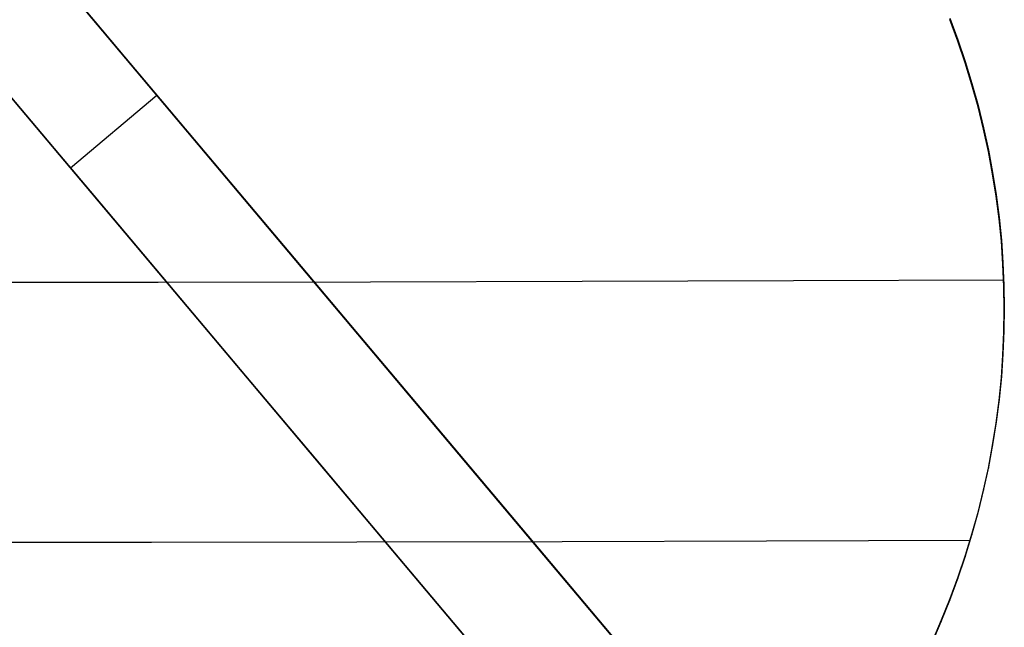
# Model space of a CAD drawing. Header units: millimetres. Extents: x -505 to -17, y -1389 to -929.
# Tile 30 of 41: x -245 to -36, y -1261 to -1132. Entities that reach past the tile are written whole.
import ezdxf

# ---------------------------------------------------------------- set-up
doc = ezdxf.new("R2010")
doc.units = ezdxf.units.MM
doc.layers.add('Herman dining chair wood', color=7, linetype='Continuous', true_color=0x000000)

msp = doc.modelspace()

# ---------------------------------------------------------------- linework, layer by layer
at = {"layer": 'Herman dining chair wood'}
for p, q in [((-261.03, -1094.27, 636.71), (-186.99, -1182.23, 640.97)), ((-245.35, -1112.9, 571.16), (-229.38, -1131.87, 572.25)), ((-87.74, -1300.13, 602.6), (-245.35, -1112.9, 602.6)), ((-261.03, -1131.54, 637.71), (-196.19, -1208.57, 641.23)), ((-261.03, -1131.54, 571.4), (-245.3, -1150.22, 572.34)), ((-105.89, -1315.84, 602.6), (-261.03, -1131.54, 602.6)), ((-229.38, -1131.87, 572.25), (-213.39, -1150.86, 572.52)), ((-47.6, -1131.21, 663.68), (-45.91, -1135.79, 664.06)), ((-45.91, -1136.06, 653.95), (-47.6, -1131.48, 653.57)), ((-225.83, -1136.09, 572.38), (-225.83, -1136.09, 638.26)), ((-45.91, -1135.79, 664.06), (-44.34, -1140.41, 664.42)), ((-45.91, -1135.79, 664.06), (-45.91, -1136.06, 653.95)), ((-44.34, -1140.68, 654.31), (-45.91, -1136.06, 653.95)), ((-44.34, -1140.41, 664.42), (-42.91, -1145.07, 664.77)), ((-42.91, -1145.34, 654.66), (-44.34, -1140.68, 654.31)), ((-42.91, -1145.07, 664.77), (-41.6, -1149.77, 665.1)), ((-41.6, -1150.04, 654.98), (-42.91, -1145.34, 654.66)), ((-216.14, -1147.6, 572.53), (-234.5, -1163.06, 572.53)), ((-245.3, -1150.22, 572.34), (-229.57, -1168.92, 572.49)), ((-213.39, -1150.86, 572.52), (-197.41, -1169.85, 571.97)), ((-41.6, -1149.77, 665.1), (-40.43, -1154.51, 665.41)), ((-40.43, -1154.78, 655.29), (-41.6, -1150.04, 654.98)), ((-244.19, -1151.55, 572.38), (-244.19, -1151.55, 638.34)), ((-40.43, -1154.51, 665.41), (-39.41, -1159.23, 665.69)), ((-40.43, -1154.51, 665.41), (-40.43, -1154.78, 655.29)), ((-39.41, -1159.5, 655.57), (-40.43, -1154.78, 655.29)), ((-39.41, -1159.23, 665.69), (-38.51, -1163.98, 665.96)), ((-38.51, -1164.25, 655.84), (-39.41, -1159.5, 655.57)), ((-38.51, -1163.98, 665.96), (-37.76, -1168.75, 666.21)), ((-38.51, -1163.98, 665.96), (-38.51, -1164.25, 655.84)), ((-37.76, -1169.02, 656.09), (-38.51, -1164.25, 655.84)), ((-229.57, -1168.92, 572.49), (-213.83, -1187.61, 571.84)), ((-197.41, -1169.85, 571.97), (-181.45, -1188.81, 570.59)), ((-37.76, -1168.75, 666.21), (-37.14, -1173.54, 666.43)), ((-37.14, -1173.82, 656.31), (-37.76, -1169.02, 656.09)), ((-37.14, -1173.54, 666.43), (-36.65, -1178.36, 666.64)), ((-37.14, -1173.54, 666.43), (-37.14, -1173.82, 656.31)), ((-36.65, -1178.63, 656.52), (-37.14, -1173.82, 656.31)), ((-36.65, -1178.36, 666.64), (-36.31, -1183.18, 666.82)), ((-36.31, -1183.45, 656.7), (-36.65, -1178.63, 656.52)), ((-186.99, -1182.23, 640.97), (-113.07, -1270.04, 649.03)), ((-36.31, -1183.18, 666.82), (-36.1, -1188.01, 666.99)), ((-36.31, -1183.18, 666.82), (-36.31, -1183.45, 656.7)), ((-36.1, -1188.28, 656.86), (-36.31, -1183.45, 656.7)), ((-215.87, -1187.35, 649.92), (-261.03, -1187.37, 649.21)), ((-170.76, -1187.29, 652.05), (-215.87, -1187.35, 649.92)), ((-213.83, -1187.61, 571.84), (-198.12, -1206.27, 570.4)), ((-125.74, -1187.2, 655.6), (-170.76, -1187.29, 652.05)), ((-80.85, -1187.06, 660.57), (-125.74, -1187.2, 655.6)), ((-36.14, -1186.89, 666.95), (-80.85, -1187.06, 660.57)), ((-36.1, -1188.01, 666.99), (-36.03, -1192.85, 667.13)), ((-36.03, -1193.12, 657.01), (-36.1, -1188.28, 656.86)), ((-181.45, -1188.81, 570.59), (-165.53, -1207.72, 568.4)), ((-36.03, -1192.85, 667.13), (-36.1, -1197.69, 667.25)), ((-36.03, -1192.85, 667.13), (-36.03, -1193.12, 657.01)), ((-36.1, -1197.97, 657.12), (-36.03, -1193.12, 657.01)), ((-36.1, -1197.69, 667.25), (-36.31, -1202.53, 667.34)), ((-36.31, -1202.81, 657.22), (-36.1, -1197.97, 657.12)), ((-36.31, -1202.53, 667.34), (-36.66, -1207.37, 667.42)), ((-36.66, -1207.64, 657.3), (-36.31, -1202.81, 657.22)), ((-36.31, -1202.53, 667.34), (-36.31, -1202.81, 657.22)), ((-198.12, -1206.27, 570.4), (-182.45, -1224.89, 568.16)), ((-36.66, -1207.37, 667.42), (-37.14, -1212.19, 667.47)), ((-36.66, -1207.37, 667.42), (-36.66, -1207.64, 657.3)), ((-196.19, -1208.57, 641.23), (-131.43, -1285.5, 647.67)), ((-165.53, -1207.72, 568.4), (-149.66, -1226.57, 565.39)), ((-37.14, -1212.46, 657.35), (-36.66, -1207.64, 657.3)), ((-37.14, -1212.19, 667.47), (-37.76, -1217, 667.5)), ((-37.76, -1217.27, 657.38), (-37.14, -1212.46, 657.35)), ((-37.14, -1212.19, 667.47), (-37.14, -1212.46, 657.35)), ((-37.76, -1217, 667.5), (-38.52, -1221.79, 667.51)), ((-38.52, -1222.06, 657.39), (-37.76, -1217.27, 657.38)), ((-38.52, -1221.79, 667.51), (-39.41, -1226.55, 667.5)), ((-39.41, -1226.82, 657.38), (-38.52, -1222.06, 657.39)), ((-38.52, -1221.79, 667.51), (-38.52, -1222.06, 657.39)), ((-182.45, -1224.89, 568.16), (-166.83, -1243.44, 565.13)), ((-149.66, -1226.57, 565.39), (-133.87, -1245.33, 561.57)), ((-39.41, -1226.55, 667.5), (-40.44, -1231.29, 667.46)), ((-40.44, -1231.56, 657.35), (-39.41, -1226.82, 657.38)), ((-39.41, -1226.55, 667.5), (-39.41, -1226.82, 657.38)), ((-40.44, -1231.29, 667.46), (-41.61, -1236.04, 667.41)), ((-41.61, -1236.31, 657.29), (-40.44, -1231.56, 657.35)), ((-40.44, -1231.29, 667.46), (-40.44, -1231.56, 657.35)), ((-41.61, -1236.04, 667.41), (-42.91, -1240.75, 667.33)), ((-42.91, -1241.03, 657.22), (-41.61, -1236.31, 657.29)), ((-42.91, -1240.75, 667.33), (-44.35, -1245.43, 667.24)), ((-44.35, -1245.7, 657.13), (-42.91, -1241.03, 657.22)), ((-42.91, -1240.75, 667.33), (-42.91, -1241.03, 657.22)), ((-261.03, -1242.62, 640.69), (-217.32, -1242.6, 641.35)), ((-217.32, -1242.6, 641.35), (-173.64, -1242.55, 643.33)), ((-173.64, -1242.55, 643.33), (-130.04, -1242.46, 646.64)), ((-167.59, -1242.54, 643.71), (-136.28, -1242.47, 646.08)), ((-130.04, -1242.46, 646.64), (-86.57, -1242.33, 651.26)), ((-86.57, -1242.33, 651.26), (-43.25, -1242.17, 657.2)), ((-166.83, -1243.44, 565.13), (-151.29, -1261.91, 561.32)), ((-133.87, -1245.33, 561.57), (-118.16, -1263.99, 556.94)), ((-44.35, -1245.43, 667.24), (-45.91, -1250.06, 667.13)), ((-45.91, -1250.34, 657.02), (-44.35, -1245.7, 657.13)), ((-44.35, -1245.43, 667.24), (-44.35, -1245.7, 657.13)), ((-45.91, -1250.06, 667.13), (-47.6, -1254.65, 666.99)), ((-47.6, -1254.93, 656.88), (-45.91, -1250.34, 657.02)), ((-45.91, -1250.06, 667.13), (-45.91, -1250.34, 657.02)), ((-47.6, -1254.65, 666.99), (-49.42, -1259.19, 666.84)), ((-49.42, -1259.47, 656.74), (-47.6, -1254.93, 656.88)), ((-47.6, -1254.65, 666.99), (-47.6, -1254.93, 656.88)), ((-49.42, -1259.19, 666.84), (-51.36, -1263.69, 666.68)), ((-51.36, -1263.96, 656.57), (-49.42, -1259.47, 656.74)), ((-49.42, -1259.19, 666.84), (-49.42, -1259.47, 656.74))]:
    msp.add_line(p, q, dxfattribs=at)

doc.saveas('drawing.dxf')
